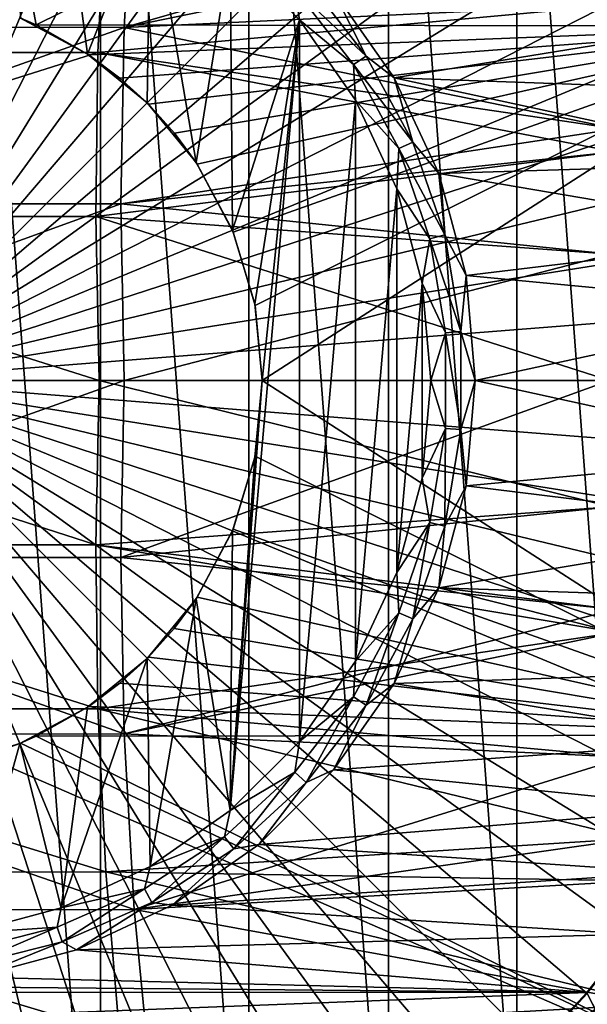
# Model space of a CAD drawing. Header units: metres. Extents: x -59 to 113, y -107 to 107.
# Tile 151 of 192: x 49.34 to 54.39, y -5.56 to 3.22. Entities that reach past the tile are written whole.
import ezdxf

# ---------------------------------------------------------------- set-up
doc = ezdxf.new("R2010")
doc.units = ezdxf.units.M
doc.layers.add('solid_20_382_333_XXX', color=7, linetype='CONTINUOUS')

msp = doc.modelspace()

# ---------------------------------------------------------------- linework, layer by layer
at = {"layer": 'solid_20_382_333_XXX'}
for points in [[(48.691219, -9.224136, -77), (48.691269, 9.224132, -77), (50.058292, -9.018089, -77)], [(50.058292, -9.018089, -77), (48.691269, 9.224132, -77), (50.058357, 9.018075, -77)], [(50.058292, -9.018089, -77), (50.058357, 9.018075, -77), (51.379375, -8.610594, -77)], [(51.379375, -8.610594, -77), (50.058357, 9.018075, -77), (51.379414, 8.610579, -77)], [(51.379375, -8.610594, -77), (51.379414, 8.610579, -77), (52.625015, -8.010722, -77)], [(52.625015, -8.010722, -77), (51.379414, 8.610579, -77), (52.625065, 8.010695, -77)], [(48, 0, -1.04465), (49.962971, 8.176394, -1.191425), (49.315407, 8.305202, -1.191425)], [(48, 0, -1.04465), (50.598431, 7.997177, -1.191425), (49.962971, 8.176394, -1.191425)], [(48, 0, -1.04465), (51.217873, 7.768654, -1.191425), (50.598431, 7.997177, -1.191425)], [(52.625015, -8.010722, -77), (52.625065, 8.010695, -77), (53.767262, -7.231956, -77)], [(53.767262, -7.231956, -77), (52.625065, 8.010695, -77), (53.767303, 7.231924, -77)], [(48, 0, -1.04465), (51.817474, 7.492235, -1.191425), (51.217873, 7.768654, -1.191425)], [(48, 0, -1.04465), (52.393539, 7.169623, -1.191425), (51.817474, 7.492235, -1.191425)], [(53.767262, -7.231956, -77), (53.767303, 7.231924, -77), (54.780663, -6.291668, -77)], [(54.780663, -6.291668, -77), (53.767303, 7.231924, -77), (54.780693, 6.291636, -77)], [(48, 0, -1.04465), (52.942516, 6.802809, -1.191425), (52.393539, 7.169623, -1.191425)], [(48, 0, -1.04465), (53.461021, 6.394053, -1.191425), (52.942516, 6.802809, -1.191425)], [(48, 0, -1.04465), (53.945858, 5.945876, -1.191425), (53.461021, 6.394053, -1.191425)], [(48.893719, 6.320729, -23.577755), (49.349361, 3.229431, -23.586458), (49.485706, 3.169019, -23.589386)], [(55.861973, 6.320729, -23.743923), (48.893719, 6.320729, -23.577755), (49.485706, 3.169019, -23.589386)], [(55.861973, 6.320729, -23.743923), (49.485706, 3.169019, -23.589386), (56.402649, 3.158785, -23.756006)], [(48, 0, -1.04465), (54.394039, 5.46104, -1.191425), (53.945858, 5.945876, -1.191425)], [(48, 0, -1.04465), (54.802795, 4.942535, -1.191425), (54.394039, 5.46104, -1.191425)], [(48, 0, -1.04465), (55.169609, 4.393559, -1.191425), (54.802795, 4.942535, -1.191425)], [(45.87991, 4.718489, 32.147881), (45.835659, 3.149016, 32.17942), (50.359631, 4.711932, 32.067299)], [(45.835659, 3.149016, 32.17942), (50.269886, 3.14703, 32.096569), (50.359631, 4.711932, 32.067299)], [(49.709919, 4.698527, -19.395666), (49.944527, 2.910123, -19.395666), (49.339355, 3.233593, -19.395666)], [(49.709919, 4.698527, -19.395666), (50.499844, 4.330217, -19.395666), (49.944527, 2.910123, -19.395666)], [(50.359631, 4.711932, 32.067299), (50.269886, 3.14703, 32.096569), (54.840916, 4.458052, 31.972303)], [(48, 0, -1.04465), (55.492226, 3.817494, -1.191425), (55.169609, 4.393559, -1.191425)], [(50.269886, 3.14703, 32.096569), (54.799973, 4.079261, 31.979473), (54.840916, 4.458052, 31.972303)], [(45.39904, 2.924897, 26.881741), (45.428379, 4.383265, 26.909025), (50.107281, 4.377021, 26.992508)], [(45.39904, 2.924897, 26.881741), (50.107281, 4.377021, 26.992508), (50.036358, 2.922848, 26.967262)], [(50.499844, 4.330217, -19.395666), (50.474846, 2.474904, -19.395666), (49.944527, 2.910123, -19.395666)], [(50.036358, 2.922848, 26.967262), (50.107281, 4.377021, 26.992508), (54.731869, 3.353808, 27.080317)], [(50.499844, 4.330217, -19.395666), (50.910118, 1.944528, -19.395666), (50.474846, 2.474904, -19.395666)], [(50.499844, 4.330217, -19.395666), (51.213848, 3.830297, -19.395666), (50.910118, 1.944528, -19.395666)], [(50.269886, 3.14703, 32.096569), (54.731895, 3.353868, 31.991392), (54.799973, 4.079261, 31.979473)], [(48, 0, -1.04465), (55.768646, 3.217893, -1.191425), (55.492226, 3.817494, -1.191425)], [(51.213848, 3.830297, -19.395666), (51.233559, 1.33943, -19.395666), (50.910118, 1.944528, -19.395666)], [(51.213848, 3.830297, -19.395666), (51.830158, 3.21401, -19.395666), (51.233559, 1.33943, -19.395666)], [(51.789146, 3.488153, -19.372564), (51.830158, 3.21401, -19.395666), (51.213848, 3.830297, -19.395666)], [(55.491322, 3.800012, -19.200001), (55.766926, 3.199193, -19.200001), (52.134132, 3.468927, -19.200001)], [(51.789146, 3.488153, -19.372564), (51.889641, 3.580666, -19.30522), (52.425949, 2.891617, -19.30522)], [(52.134132, 3.468927, -19.200001), (52.425949, 2.891617, -19.30522), (51.889641, 3.580666, -19.30522)], [(52.311596, 2.816907, -19.372564), (51.830158, 3.21401, -19.395666), (51.789146, 3.488153, -19.372564)], [(52.311596, 2.816907, -19.372564), (51.789146, 3.488153, -19.372564), (52.425949, 2.891617, -19.30522)], [(52.134132, 3.468927, -19.200001), (52.673698, 2.698341, -19.200001), (52.425949, 2.891617, -19.30522)], [(55.766926, 3.199193, -19.200001), (52.673698, 2.698341, -19.200001), (52.134132, 3.468927, -19.200001)], [(50.036358, 2.922848, 26.967262), (54.731869, 3.353808, 27.080317), (54.653767, 2.243433, 27.066641)], [(50.269886, 3.14703, 32.096569), (54.653793, 2.243473, 32.00507), (54.731895, 3.353868, 31.991392)], [(48, 0, -1.04465), (55.997169, 2.598453, -1.191425), (55.768646, 3.217893, -1.191425)], [(49.339355, 3.233593, -19.395666), (49.944527, 2.910123, -19.395666), (49.349361, 3.229431, -23.586458)], [(49.944527, 2.910123, -19.395666), (49.485706, 3.169019, -23.589386), (49.349361, 3.229431, -23.586458)], [(56.402649, 3.158785, -23.756006), (49.485706, 3.169019, -23.589386), (49.956173, 2.902307, -23.599569)], [(49.944527, 2.910123, -19.395666), (49.956173, 2.902307, -23.599569), (49.485706, 3.169019, -23.589386)], [(56.402649, 3.158785, -23.756006), (49.956173, 2.902307, -23.599569), (50.232399, 2.695625, -23.605602)], [(56.402649, 3.158785, -23.756006), (50.232399, 2.695625, -23.605602), (50.486984, 2.462705, -23.611198)], [(56.402649, 3.158785, -23.756006), (50.486984, 2.462705, -23.611198), (50.7174, 2.205842, -23.616289)], [(56.402649, 3.158785, -23.756006), (50.7174, 2.205842, -23.616289), (50.921074, 1.928034, -23.620813)], [(56.402649, 3.158785, -23.756006), (50.921074, 1.928034, -23.620813), (51.240631, 1.322236, -23.627949)], [(51.830158, 3.21401, -19.395666), (51.213848, -3.830297, -19.395666), (51.5, 0, -19.395666)], [(51.830158, 3.21401, -19.395666), (51.830158, -3.21401, -19.395666), (51.213848, -3.830297, -19.395666)], [(51.830158, 3.21401, -19.395666), (51.432751, 0.682811, -19.395666), (51.233559, 1.33943, -19.395666)], [(56.402649, 3.158785, -23.756006), (51.240631, 1.322236, -23.627949), (51.435287, 0.669925, -23.632318)], [(51.830158, 3.21401, -19.395666), (51.5, 0, -19.395666), (51.432751, 0.682811, -19.395666)], [(56.402649, 3.158785, -23.756006), (51.435287, 0.669925, -23.632318), (51.5, 0, -23.634621)], [(56.402649, 3.158785, -23.756006), (51.5, 0, -23.634621), (56.570343, -0.000001, -23.759562)], [(51.830158, 3.21401, -19.395666), (52.330078, 2.500083, -19.395666), (51.830158, -3.21401, -19.395666)], [(52.311596, 2.816907, -19.372564), (52.330078, 2.500083, -19.395666), (51.830158, 3.21401, -19.395666)], [(55.766926, 3.199193, -19.200001), (55.994701, 2.577726, -19.200001), (52.673698, 2.698341, -19.200001)], [(45.835659, 3.149016, 32.17942), (45.84341, 1.576187, 32.19775), (50.269886, 3.14703, 32.096569)], [(45.84341, 1.576187, 32.19775), (50.239704, 1.576385, 32.113613), (50.269886, 3.14703, 32.096569)], [(50.269886, 3.14703, 32.096569), (50.239704, 1.576385, 32.113613), (54.653793, 2.243473, 32.00507)], [(45.413696, 1.463808, 26.865913), (45.39904, 2.924897, 26.881741), (50.036358, 2.922848, 26.967262)], [(45.413696, 1.463808, 26.865913), (50.036358, 2.922848, 26.967262), (50.016556, 1.463841, 26.952604)], [(49.944527, 2.910123, -19.395666), (50.474846, 2.474904, -19.395666), (49.956173, 2.902307, -23.599569)], [(50.474846, 2.474904, -19.395666), (50.232399, 2.695625, -23.605602), (49.956173, 2.902307, -23.599569)], [(50.016556, 1.463841, 26.952604), (50.036358, 2.922848, 26.967262), (54.642754, 2.037963, 27.064713)], [(50.036358, 2.922848, 26.967262), (54.653767, 2.243433, 27.066641), (54.642754, 2.037963, 27.064713)], [(52.311596, 2.816907, -19.372564), (52.425949, 2.891617, -19.30522), (52.84153, 2.123692, -19.30522)], [(52.716438, 2.068822, -19.372564), (52.330078, 2.500083, -19.395666), (52.311596, 2.816907, -19.372564)], [(52.716438, 2.068822, -19.372564), (52.311596, 2.816907, -19.372564), (52.84153, 2.123692, -19.30522)], [(52.673698, 2.698341, -19.200001), (52.84153, 2.123692, -19.30522), (52.425949, 2.891617, -19.30522)], [(50.474846, 2.474904, -19.395666), (50.486984, 2.462705, -23.611198), (50.232399, 2.695625, -23.605602)], [(52.673698, 2.698341, -19.200001), (53.071247, 1.84579, -19.200001), (52.84153, 2.123692, -19.30522)], [(56.17268, 1.940933, -19.200001), (53.071247, 1.84579, -19.200001), (52.673698, 2.698341, -19.200001)], [(55.994701, 2.577726, -19.200001), (56.17268, 1.940933, -19.200001), (52.673698, 2.698341, -19.200001)], [(48, 0, -1.04465), (56.176388, 1.962993, -1.191425), (55.997169, 2.598453, -1.191425)], [(50.474846, 2.474904, -19.395666), (50.910118, 1.944528, -19.395666), (50.486984, 2.462705, -23.611198)], [(50.910118, 1.944528, -19.395666), (50.7174, 2.205842, -23.616289), (50.486984, 2.462705, -23.611198)], [(52.330078, 2.500083, -19.395666), (52.330078, -2.500083, -19.395666), (51.830158, -3.21401, -19.395666)], [(52.330078, 2.500083, -19.395666), (52.698441, 1.710161, -19.395666), (52.330078, -2.500083, -19.395666)], [(52.716438, 2.068822, -19.372564), (52.698441, 1.710161, -19.395666), (52.330078, 2.500083, -19.395666)], [(50.239704, 1.576385, 32.113613), (54.642773, 2.037888, 32.006996), (54.653793, 2.243473, 32.00507)], [(50.910118, 1.944528, -19.395666), (50.921074, 1.928034, -23.620813), (50.7174, 2.205842, -23.616289)], [(52.716438, 2.068822, -19.372564), (52.84153, 2.123692, -19.30522), (53.125046, 1.297838, -19.30522)], [(53.071247, 1.84579, -19.200001), (53.125046, 1.297838, -19.30522), (52.84153, 2.123692, -19.30522)], [(50.016556, 1.463841, 26.952604), (54.642754, 2.037963, 27.064713), (54.606716, 1.125792, 27.058403)], [(50.239704, 1.576385, 32.113613), (54.606743, 1.125812, 32.013306), (54.642773, 2.037888, 32.006996)], [(52.99263, 1.264306, -19.372564), (52.698441, 1.710161, -19.395666), (52.716438, 2.068822, -19.372564)], [(52.99263, 1.264306, -19.372564), (52.716438, 2.068822, -19.372564), (53.125046, 1.297838, -19.30522)], [(48, 0, -1.04465), (56.305199, 1.315429, -1.191425), (56.176388, 1.962993, -1.191425)], [(50.910118, 1.944528, -19.395666), (51.233559, 1.33943, -19.395666), (50.921074, 1.928034, -23.620813)], [(56.17268, 1.940933, -19.200001), (56.299618, 1.294762, -19.200001), (53.071247, 1.84579, -19.200001)], [(51.233559, 1.33943, -19.395666), (51.240631, 1.322236, -23.627949), (50.921074, 1.928034, -23.620813)], [(53.071247, 1.84579, -19.200001), (53.31472, 0.93715, -19.200001), (53.125046, 1.297838, -19.30522)], [(56.299618, 1.294762, -19.200001), (53.31472, 0.93715, -19.200001), (53.071247, 1.84579, -19.200001)], [(52.698441, 1.710161, -19.395666), (52.698441, -1.710161, -19.395666), (52.330078, -2.500083, -19.395666)], [(52.698441, 1.710161, -19.395666), (52.924038, 0.868247, -19.395666), (52.698441, -1.710161, -19.395666)], [(52.99263, 1.264306, -19.372564), (52.924038, 0.868247, -19.395666), (52.698441, 1.710161, -19.395666)], [(45.84341, 1.576187, 32.19775), (45.903412, 0, 32.202866), (50.239704, 1.576385, 32.113613)], [(45.903412, 0, 32.202866), (50.269276, 0, 32.118431), (50.239704, 1.576385, 32.113613)], [(50.239704, 1.576385, 32.113613), (50.269276, 0, 32.118431), (54.606743, 1.125812, 32.013306)], [(45.413696, 1.463808, 26.865913), (50.016556, 1.463841, 26.952604), (50.048061, -0.000001, 26.948542)], [(45.413696, 1.463808, 26.865913), (50.048061, -0.000001, 26.948542), (45.472538, -0.000001, 26.861547)], [(50.016556, 1.463841, 26.952604), (54.606716, 1.125792, 27.058403), (54.590961, -0.000001, 27.055643)], [(50.048061, -0.000001, 26.948542), (50.016556, 1.463841, 26.952604), (54.590961, -0.000001, 27.055643)], [(51.233559, 1.33943, -19.395666), (51.432751, 0.682811, -19.395666), (51.240631, 1.322236, -23.627949)], [(51.432751, 0.682811, -19.395666), (51.435287, 0.669925, -23.632318), (51.240631, 1.322236, -23.627949)], [(48, 0, -1.04465), (56.382805, 0.659757, -1.191425), (56.305199, 1.315429, -1.191425)], [(53.132637, 0.425302, -19.372564), (52.924038, 0.868247, -19.395666), (52.99263, 1.264306, -19.372564)], [(52.99263, 1.264306, -19.372564), (53.125046, 1.297838, -19.30522), (53.268764, 0.436582, -19.30522)], [(53.132637, 0.425302, -19.372564), (52.99263, 1.264306, -19.372564), (53.268764, 0.436582, -19.30522)], [(53.31472, 0.93715, -19.200001), (53.268764, 0.436582, -19.30522), (53.125046, 1.297838, -19.30522)], [(56.299618, 1.294762, -19.200001), (56.375263, 0.645035, -19.200001), (53.31472, 0.93715, -19.200001)], [(50.269276, 0, 32.118431), (54.590984, 0, 32.016068), (54.606743, 1.125812, 32.013306)], [(53.31472, 0.93715, -19.200001), (53.396713, 0, -19.200001), (53.268764, 0.436582, -19.30522)], [(56.375263, 0.645035, -19.200001), (53.396713, 0, -19.200001), (53.31472, 0.93715, -19.200001)], [(52.924038, 0.868247, -19.395666), (52.924038, -0.868247, -19.395666), (52.698441, -1.710161, -19.395666)], [(52.924038, 0.868247, -19.395666), (52.999996, 0, -19.395666), (52.924038, -0.868247, -19.395666)], [(53.132637, 0.425302, -19.372564), (52.999996, 0, -19.395666), (52.924038, 0.868247, -19.395666)], [(48, 0, -1.04465), (56.408726, 0, -1.191425), (56.382805, 0.659757, -1.191425)], [(51.432751, 0.682811, -19.395666), (51.5, 0, -19.395666), (51.435287, 0.669925, -23.632318)], [(51.5, 0, -21.515123), (51.5, 0, -23.634621), (51.435287, 0.669925, -23.632318)], [(51.5, 0, -21.515123), (51.435287, 0.669925, -23.632318), (51.5, 0, -19.395666)], [(56.375263, 0.645035, -19.200001), (56.399216, -0.00597, -19.200001), (53.396713, 0, -19.200001)], [(53.132637, -0.425302, -19.372564), (52.999996, 0, -19.395666), (53.132637, 0.425302, -19.372564)], [(53.132637, 0.425302, -19.372564), (53.268764, 0.436582, -19.30522), (53.268764, -0.436582, -19.30522)], [(53.132637, -0.425302, -19.372564), (53.132637, 0.425302, -19.372564), (53.268764, -0.436582, -19.30522)], [(53.396713, 0, -19.200001), (53.268764, -0.436582, -19.30522), (53.268764, 0.436582, -19.30522)], [(48, 0, -1.04465), (56.382805, -0.659741, -1.191425), (56.408726, 0, -1.191425)], [(48, 0, -1.04465), (49.315422, -8.3052, -1.191425), (49.962986, -8.176391, -1.191425)], [(48, 0, -1.04465), (49.962986, -8.176391, -1.191425), (50.598446, -7.997172, -1.191425)], [(48, 0, -1.04465), (50.598446, -7.997172, -1.191425), (51.217884, -7.768648, -1.191425)], [(48, 0, -1.04465), (51.217884, -7.768648, -1.191425), (51.817486, -7.492228, -1.191425)], [(48, 0, -1.04465), (51.817486, -7.492228, -1.191425), (52.393551, -7.169615, -1.191425)], [(48, 0, -1.04465), (52.393551, -7.169615, -1.191425), (52.942528, -6.8028, -1.191425)], [(48, 0, -1.04465), (52.942528, -6.8028, -1.191425), (53.461033, -6.394043, -1.191425)], [(48, 0, -1.04465), (53.461033, -6.394043, -1.191425), (53.945869, -5.945865, -1.191425)], [(48, 0, -1.04465), (53.945869, -5.945865, -1.191425), (54.394047, -5.461028, -1.191425)], [(48, 0, -1.04465), (54.394047, -5.461028, -1.191425), (54.802803, -4.942523, -1.191425)], [(48, 0, -1.04465), (54.802803, -4.942523, -1.191425), (55.169621, -4.393545, -1.191425)], [(48, 0, -1.04465), (55.169621, -4.393545, -1.191425), (55.492229, -3.81748, -1.191425)], [(48, 0, -1.04465), (55.492229, -3.81748, -1.191425), (55.76865, -3.217878, -1.191425)], [(48, 0, -1.04465), (55.76865, -3.217878, -1.191425), (55.997173, -2.598438, -1.191425)], [(48, 0, -1.04465), (55.997173, -2.598438, -1.191425), (56.176392, -1.962977, -1.191425)], [(48, 0, -1.04465), (56.176392, -1.962977, -1.191425), (56.305202, -1.315414, -1.191425)], [(48, 0, -1.04465), (56.305202, -1.315414, -1.191425), (56.382805, -0.659741, -1.191425)], [(51.213848, -3.830297, -19.395666), (51.432751, -0.682808, -19.395666), (51.5, 0, -19.395666)], [(51.432751, -0.682808, -19.395666), (51.434937, -0.671714, -23.632311), (51.5, 0, -23.634621)], [(51.5, 0, -21.515123), (51.432751, -0.682808, -19.395666), (51.5, 0, -23.634621)], [(51.5, 0, -21.515123), (51.5, 0, -19.395666), (51.432751, -0.682808, -19.395666)], [(51.434937, -0.671714, -23.632311), (56.402477, -3.158785, -23.756001), (51.5, 0, -23.634621)], [(56.402477, -3.158785, -23.756001), (56.570343, -0.000001, -23.759562), (51.5, 0, -23.634621)], [(53.396713, 0, -19.200001), (53.31472, -0.93715, -19.200001), (53.268764, -0.436582, -19.30522)], [(56.374569, -0.653581, -19.200001), (53.31472, -0.93715, -19.200001), (53.396713, 0, -19.200001)], [(56.374569, -0.653581, -19.200001), (53.396713, 0, -19.200001), (56.399216, -0.00597, -19.200001)], [(50.016582, -1.463858, 26.952604), (45.413712, -1.463824, 26.865913), (45.472538, -0.000001, 26.861547)], [(50.016582, -1.463858, 26.952604), (45.472538, -0.000001, 26.861547), (50.048061, -0.000001, 26.948542)], [(45.843403, -1.576186, 32.19775), (50.269276, 0, 32.118431), (45.903412, 0, 32.202866)], [(50.239693, -1.576387, 32.113613), (50.269276, 0, 32.118431), (45.843403, -1.576186, 32.19775)], [(54.606754, -1.125806, 27.058403), (50.016582, -1.463858, 26.952604), (50.048061, -0.000001, 26.948542)], [(54.606754, -1.125806, 27.058403), (50.048061, -0.000001, 26.948542), (54.590961, -0.000001, 27.055643)], [(50.239693, -1.576387, 32.113613), (54.590984, 0, 32.016068), (50.269276, 0, 32.118431)], [(54.606728, -1.125808, 32.013309), (54.590984, 0, 32.016068), (50.239693, -1.576387, 32.113613)], [(53.132637, -0.425302, -19.372564), (52.924038, -0.868247, -19.395666), (52.999996, 0, -19.395666)], [(52.99263, -1.264306, -19.372564), (52.924038, -0.868247, -19.395666), (53.132637, -0.425302, -19.372564)], [(52.99263, -1.264306, -19.372564), (53.132637, -0.425302, -19.372564), (53.125046, -1.297838, -19.30522)], [(53.132637, -0.425302, -19.372564), (53.268764, -0.436582, -19.30522), (53.125046, -1.297838, -19.30522)], [(53.31472, -0.93715, -19.200001), (53.125046, -1.297838, -19.30522), (53.268764, -0.436582, -19.30522)], [(51.213848, -3.830297, -19.395666), (51.233562, -1.339424, -19.395666), (51.432751, -0.682808, -19.395666)], [(51.432751, -0.682808, -19.395666), (51.233562, -1.339424, -19.395666), (51.239727, -1.32445, -23.62793)], [(51.434937, -0.671714, -23.632311), (51.239727, -1.32445, -23.62793), (56.402477, -3.158785, -23.756001)], [(51.432751, -0.682808, -19.395666), (51.239727, -1.32445, -23.62793), (51.434937, -0.671714, -23.632311)], [(56.374569, -0.653581, -19.200001), (56.298027, -1.30491, -19.200001), (53.31472, -0.93715, -19.200001)], [(52.99263, -1.264306, -19.372564), (52.698441, -1.710161, -19.395666), (52.924038, -0.868247, -19.395666)], [(53.31472, -0.93715, -19.200001), (53.071247, -1.84579, -19.200001), (53.125046, -1.297838, -19.30522)], [(56.298027, -1.30491, -19.200001), (53.071247, -1.84579, -19.200001), (53.31472, -0.93715, -19.200001)], [(54.606754, -1.125806, 27.058403), (54.642784, -2.037883, 27.064713), (50.016582, -1.463858, 26.952604)], [(54.642757, -2.037882, 32.007), (54.606728, -1.125808, 32.013309), (50.239693, -1.576387, 32.113613)], [(52.716438, -2.068822, -19.372564), (52.698441, -1.710161, -19.395666), (52.99263, -1.264306, -19.372564)], [(52.716438, -2.068822, -19.372564), (52.99263, -1.264306, -19.372564), (52.84153, -2.123692, -19.30522)], [(52.99263, -1.264306, -19.372564), (53.125046, -1.297838, -19.30522), (52.84153, -2.123692, -19.30522)], [(53.071247, -1.84579, -19.200001), (52.84153, -2.123692, -19.30522), (53.125046, -1.297838, -19.30522)], [(56.298027, -1.30491, -19.200001), (56.170292, -1.950966, -19.200001), (53.071247, -1.84579, -19.200001)], [(51.233562, -1.339424, -19.395666), (50.910126, -1.944518, -19.395666), (50.91975, -1.930044, -23.620783)], [(51.213848, -3.830297, -19.395666), (50.910126, -1.944518, -19.395666), (51.233562, -1.339424, -19.395666)], [(51.239727, -1.32445, -23.62793), (50.91975, -1.930044, -23.620783), (56.402477, -3.158785, -23.756001)], [(51.233562, -1.339424, -19.395666), (50.91975, -1.930044, -23.620783), (51.239727, -1.32445, -23.62793)], [(50.036388, -2.92288, 26.967262), (45.399059, -2.924926, 26.881741), (45.413712, -1.463824, 26.865913)], [(50.016582, -1.463858, 26.952604), (50.036388, -2.92288, 26.967262), (45.413712, -1.463824, 26.865913)], [(54.653805, -2.243464, 27.066643), (50.036388, -2.92288, 26.967262), (50.016582, -1.463858, 26.952604)], [(54.642784, -2.037883, 27.064713), (54.653805, -2.243464, 27.066643), (50.016582, -1.463858, 26.952604)], [(50.269875, -3.147032, 32.096569), (45.843403, -1.576186, 32.19775), (45.835648, -3.149014, 32.17942)], [(50.269875, -3.147032, 32.096569), (50.239693, -1.576387, 32.113613), (45.843403, -1.576186, 32.19775)], [(54.642757, -2.037882, 32.007), (50.239693, -1.576387, 32.113613), (50.269875, -3.147032, 32.096569)], [(52.716438, -2.068822, -19.372564), (52.330078, -2.500083, -19.395666), (52.698441, -1.710161, -19.395666)], [(50.91975, -1.930044, -23.620783), (50.715969, -2.207604, -23.616259), (56.402477, -3.158785, -23.756001)], [(50.910126, -1.944518, -19.395666), (50.715969, -2.207604, -23.616259), (50.91975, -1.930044, -23.620783)], [(53.071247, -1.84579, -19.200001), (52.673698, -2.698341, -19.200001), (52.84153, -2.123692, -19.30522)], [(55.991734, -2.586911, -19.200001), (52.673698, -2.698341, -19.200001), (53.071247, -1.84579, -19.200001)], [(56.170292, -1.950966, -19.200001), (55.991734, -2.586911, -19.200001), (53.071247, -1.84579, -19.200001)], [(50.910126, -1.944518, -19.395666), (50.474861, -2.474885, -19.395666), (50.715969, -2.207604, -23.616259)], [(50.499844, -4.330217, -19.395666), (50.474861, -2.474885, -19.395666), (50.910126, -1.944518, -19.395666)], [(51.213848, -3.830297, -19.395666), (50.499844, -4.330217, -19.395666), (50.910126, -1.944518, -19.395666)], [(54.653778, -2.243468, 32.00507), (54.642757, -2.037882, 32.007), (50.269875, -3.147032, 32.096569)], [(52.311596, -2.816907, -19.372564), (52.330078, -2.500083, -19.395666), (52.716438, -2.068822, -19.372564)], [(52.311596, -2.816907, -19.372564), (52.716438, -2.068822, -19.372564), (52.425949, -2.891617, -19.30522)], [(52.716438, -2.068822, -19.372564), (52.84153, -2.123692, -19.30522), (52.425949, -2.891617, -19.30522)], [(52.673698, -2.698341, -19.200001), (52.425949, -2.891617, -19.30522), (52.84153, -2.123692, -19.30522)], [(54.653805, -2.243464, 27.066643), (54.731907, -3.353856, 27.080318), (50.036388, -2.92288, 26.967262)], [(54.73188, -3.353863, 31.991392), (54.653778, -2.243468, 32.00507), (50.269875, -3.147032, 32.096569)], [(50.474861, -2.474885, -19.395666), (50.485535, -2.464167, -23.611166), (50.715969, -2.207604, -23.616259)], [(50.715969, -2.207604, -23.616259), (50.485535, -2.464167, -23.611166), (56.402477, -3.158785, -23.756001)], [(49.709919, -4.698527, -19.395666), (49.944557, -2.910103, -19.395666), (50.474861, -2.474885, -19.395666)], [(50.499844, -4.330217, -19.395666), (49.709919, -4.698527, -19.395666), (50.474861, -2.474885, -19.395666)], [(50.474861, -2.474885, -19.395666), (49.944557, -2.910103, -19.395666), (50.230656, -2.697069, -23.605564)], [(50.485535, -2.464167, -23.611166), (50.230656, -2.697069, -23.605564), (56.402477, -3.158785, -23.756001)], [(50.474861, -2.474885, -19.395666), (50.230656, -2.697069, -23.605564), (50.485535, -2.464167, -23.611166)], [(52.311596, -2.816907, -19.372564), (51.830158, -3.21401, -19.395666), (52.330078, -2.500083, -19.395666)], [(55.991734, -2.586911, -19.200001), (55.763546, -3.207388, -19.200001), (52.673698, -2.698341, -19.200001)], [(49.944557, -2.910103, -19.395666), (49.953987, -2.903778, -23.599522), (50.230656, -2.697069, -23.605564)], [(50.230656, -2.697069, -23.605564), (49.953987, -2.903778, -23.599522), (56.402477, -3.158785, -23.756001)], [(52.673698, -2.698341, -19.200001), (52.134132, -3.468927, -19.200001), (52.425949, -2.891617, -19.30522)], [(55.763546, -3.207388, -19.200001), (52.134132, -3.468927, -19.200001), (52.673698, -2.698341, -19.200001)], [(51.789146, -3.488153, -19.372564), (51.830158, -3.21401, -19.395666), (52.311596, -2.816907, -19.372564)], [(51.789146, -3.488153, -19.372564), (52.311596, -2.816907, -19.372564), (51.889641, -3.580666, -19.30522)], [(52.311596, -2.816907, -19.372564), (52.425949, -2.891617, -19.30522), (51.889641, -3.580666, -19.30522)], [(52.134132, -3.468927, -19.200001), (51.889641, -3.580666, -19.30522), (52.425949, -2.891617, -19.30522)], [(50.036388, -2.92288, 26.967262), (50.107315, -4.377068, 26.99251), (45.399059, -2.924926, 26.881741)], [(50.107315, -4.377068, 26.99251), (45.428402, -4.383307, 26.909025), (45.399059, -2.924926, 26.881741)], [(49.944557, -2.910103, -19.395666), (49.339386, -3.233581, -19.395666), (49.485306, -3.169207, -23.589378)], [(49.709919, -4.698527, -19.395666), (49.339386, -3.233581, -19.395666), (49.944557, -2.910103, -19.395666)], [(49.953987, -2.903778, -23.599522), (49.485306, -3.169207, -23.589378), (56.402477, -3.158785, -23.756001)], [(49.944557, -2.910103, -19.395666), (49.485306, -3.169207, -23.589378), (49.953987, -2.903778, -23.599522)], [(54.799984, -4.079257, 27.092237), (50.107315, -4.377068, 26.99251), (50.036388, -2.92288, 26.967262)], [(54.731907, -3.353856, 27.080318), (54.799984, -4.079257, 27.092237), (50.036388, -2.92288, 26.967262)], [(50.359615, -4.711936, 32.067299), (50.269875, -3.147032, 32.096569), (45.835648, -3.149014, 32.17942)], [(50.359615, -4.711936, 32.067299), (45.835648, -3.149014, 32.17942), (45.879898, -4.718486, 32.147881)], [(54.73188, -3.353863, 31.991392), (50.269875, -3.147032, 32.096569), (50.359615, -4.711936, 32.067299)], [(49.339386, -3.233581, -19.395666), (48.682796, -3.43275, -19.395666), (49.022243, -3.347389, -23.579473)], [(48.86805, -4.924071, -19.395666), (48.682796, -3.43275, -19.395666), (49.339386, -3.233581, -19.395666)], [(49.709919, -4.698527, -19.395666), (48.86805, -4.924071, -19.395666), (49.339386, -3.233581, -19.395666)], [(55.861565, -6.320729, -23.743914), (49.346779, -3.230509, -23.586403), (49.022243, -3.347389, -23.579473)], [(49.339386, -3.233581, -19.395666), (49.022243, -3.347389, -23.579473), (49.346779, -3.230509, -23.586403)], [(49.339386, -3.233581, -19.395666), (49.346779, -3.230509, -23.586403), (49.485306, -3.169207, -23.589378)], [(55.861565, -6.320729, -23.743914), (49.485306, -3.169207, -23.589378), (49.346779, -3.230509, -23.586403)], [(55.861565, -6.320729, -23.743914), (56.402477, -3.158785, -23.756001), (49.485306, -3.169207, -23.589378)], [(51.789146, -3.488153, -19.372564), (51.213848, -3.830297, -19.395666), (51.830158, -3.21401, -19.395666)], [(55.763546, -3.207388, -19.200001), (55.487484, -3.807566, -19.200001), (52.134132, -3.468927, -19.200001)], [(48.893505, -6.320729, -23.577751), (55.861565, -6.320729, -23.743914), (49.022243, -3.347389, -23.579473)], [(54.799953, -4.079257, 31.979473), (54.73188, -3.353863, 31.991392), (50.359615, -4.711936, 32.067299)], [(51.163334, -4.064252, -19.372564), (51.213848, -3.830297, -19.395666), (51.789146, -3.488153, -19.372564)], [(51.163334, -4.064252, -19.372564), (51.789146, -3.488153, -19.372564), (51.247234, -4.172044, -19.30522)], [(51.789146, -3.488153, -19.372564), (51.889641, -3.580666, -19.30522), (51.247234, -4.172044, -19.30522)], [(52.134132, -3.468927, -19.200001), (51.468925, -4.134133, -19.200001), (51.889641, -3.580666, -19.30522)], [(55.487484, -3.807566, -19.200001), (51.468925, -4.134133, -19.200001), (52.134132, -3.468927, -19.200001)], [(51.468925, -4.134133, -19.200001), (51.247234, -4.172044, -19.30522), (51.889641, -3.580666, -19.30522)], [(51.163334, -4.064252, -19.372564), (50.499844, -4.330217, -19.395666), (51.213848, -3.830297, -19.395666)], [(55.487484, -3.807566, -19.200001), (55.16539, -4.383739, -19.200001), (51.468925, -4.134133, -19.200001)], [(54.799984, -4.079257, 27.092237), (54.840927, -4.458037, 27.099407), (50.107315, -4.377068, 26.99251)], [(54.8409, -4.458046, 31.972303), (54.799953, -4.079257, 31.979473), (50.359615, -4.711936, 32.067299)], [(50.451237, -4.529489, -19.372564), (50.499844, -4.330217, -19.395666), (51.163334, -4.064252, -19.372564)], [(50.451237, -4.529489, -19.372564), (51.163334, -4.064252, -19.372564), (50.516247, -4.64962, -19.30522)], [(51.163334, -4.064252, -19.372564), (51.247234, -4.172044, -19.30522), (50.516247, -4.64962, -19.30522)], [(50.698341, -4.673697, -19.200001), (50.516247, -4.64962, -19.30522), (51.247234, -4.172044, -19.30522)], [(51.468925, -4.134133, -19.200001), (50.698341, -4.673697, -19.200001), (51.247234, -4.172044, -19.30522)], [(55.16539, -4.383739, -19.200001), (50.698341, -4.673697, -19.200001), (51.468925, -4.134133, -19.200001)], [(50.107315, -4.377068, 26.99251), (50.229362, -5.82642, 27.028347), (45.428402, -4.383307, 26.909025)], [(50.229362, -5.82642, 27.028347), (45.50174, -5.838968, 26.947769), (45.428402, -4.383307, 26.909025)], [(50.451237, -4.529489, -19.372564), (49.709919, -4.698527, -19.395666), (50.499844, -4.330217, -19.395666)], [(54.980846, -5.557063, 27.123907), (50.229362, -5.82642, 27.028347), (50.107315, -4.377068, 26.99251)], [(54.840927, -4.458037, 27.099407), (54.980846, -5.557063, 27.123907), (50.107315, -4.377068, 26.99251)], [(55.16539, -4.383739, -19.200001), (54.799126, -4.932733, -19.200001), (50.698341, -4.673697, -19.200001)], [(54.98082, -5.557076, 31.947803), (54.8409, -4.458046, 31.972303), (50.359615, -4.711936, 32.067299)], [(49.672276, -4.871173, -19.372564), (49.709919, -4.698527, -19.395666), (50.451237, -4.529489, -19.372564)], [(49.672276, -4.871173, -19.372564), (50.451237, -4.529489, -19.372564), (49.716629, -5.000366, -19.30522)], [(50.451237, -4.529489, -19.372564), (50.516247, -4.64962, -19.30522), (49.716629, -5.000366, -19.30522)], [(49.845791, -5.071248, -19.200001), (49.716629, -5.000366, -19.30522), (50.516247, -4.64962, -19.30522)], [(50.698341, -4.673697, -19.200001), (49.845791, -5.071248, -19.200001), (50.516247, -4.64962, -19.30522)], [(50.508923, -6.271098, 32.025803), (50.359615, -4.711936, 32.067299), (45.879898, -4.718486, 32.147881)], [(50.508923, -6.271098, 32.025803), (45.879898, -4.718486, 32.147881), (45.976154, -6.284601, 32.10313)], [(49.672276, -4.871173, -19.372564), (48.86805, -4.924071, -19.395666), (49.709919, -4.698527, -19.395666)], [(54.799126, -4.932733, -19.200001), (49.845791, -5.071248, -19.200001), (50.698341, -4.673697, -19.200001)], [(54.98082, -5.557076, 31.947803), (50.359615, -4.711936, 32.067299), (50.508923, -6.271098, 32.025803)], [(48.847698, -5.079984, -19.372564), (48.86805, -4.924071, -19.395666), (49.672276, -4.871173, -19.372564)], [(48.847698, -5.079984, -19.372564), (49.672276, -4.871173, -19.372564), (48.870182, -5.214715, -19.30522)], [(49.672276, -4.871173, -19.372564), (49.716629, -5.000366, -19.30522), (48.870182, -5.214715, -19.30522)], [(48.937149, -5.31472, -19.200001), (48.870182, -5.214715, -19.30522), (49.716629, -5.000366, -19.30522)], [(49.845791, -5.071248, -19.200001), (48.937149, -5.31472, -19.200001), (49.716629, -5.000366, -19.30522)], [(54.799126, -4.932733, -19.200001), (54.390629, -5.451589, -19.200001), (49.845791, -5.071248, -19.200001)], [(54.465065, -5.602012, -19.175528), (54.390629, -5.451589, -19.200001), (54.799126, -4.932733, -19.200001)], [(54.390629, -5.451589, -19.200001), (48.937149, -5.31472, -19.200001), (49.845791, -5.071248, -19.200001)], [(54.390629, -5.451589, -19.200001), (48, -5.396713, -19.200001), (48.937149, -5.31472, -19.200001)], [(54.390629, -5.451589, -19.200001), (41.603668, -5.444899, -19.200001), (48, -5.396713, -19.200001)], [(54.390629, -5.451589, -19.200001), (42.051285, -5.930666, -19.200001), (41.603668, -5.444899, -19.200001)], [(54.390629, -5.451589, -19.200001), (53.942516, -5.936876, -19.200001), (42.051285, -5.930666, -19.200001)], [(54.465065, -5.602012, -19.175528), (53.942516, -5.936876, -19.200001), (54.390629, -5.451589, -19.200001)], [(54.469738, -5.606061, -1.217874), (54.394047, -5.461028, -1.191425), (53.945869, -5.945865, -1.191425)], [(54.980846, -5.557063, 27.123907), (55.062607, -6.106144, 27.138224), (50.229362, -5.82642, 27.028347)]]:
    msp.add_3dface(points, dxfattribs=at)

doc.saveas('drawing.dxf')
